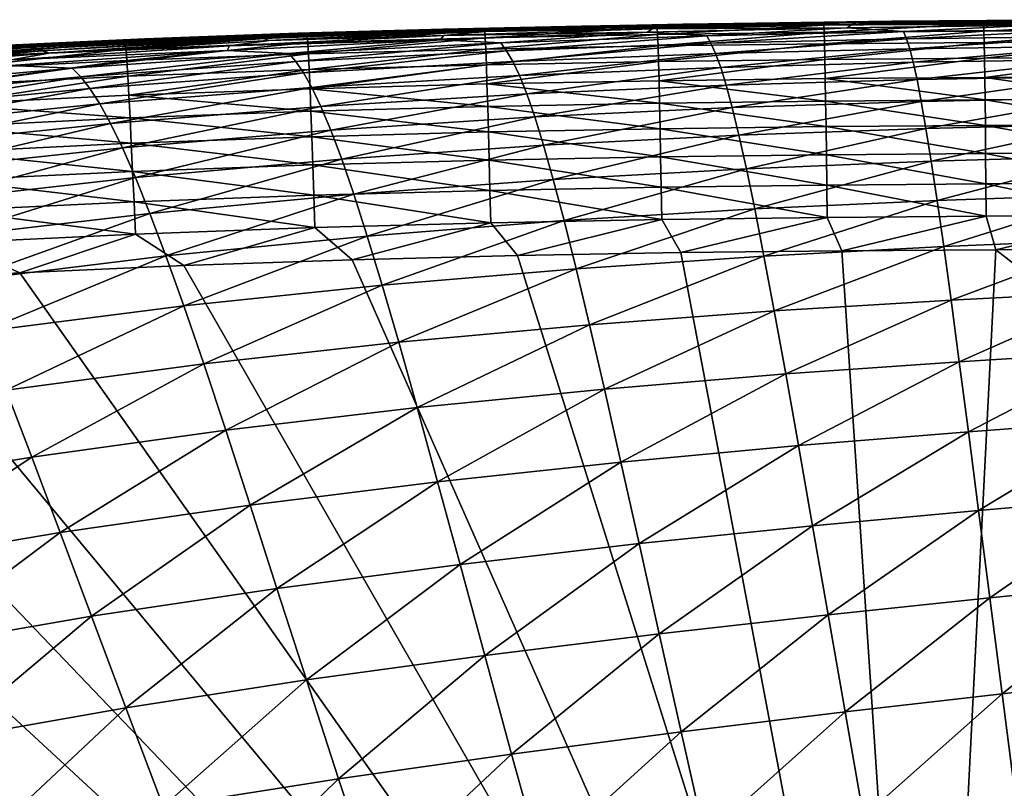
# Model space of a CAD drawing. Header units: metres. Extents: x -105 to 105, y -68 to 103.
# Tile 28 of 256: x -91.35 to -87.09, y 64.77 to 68.09. Entities that reach past the tile are written whole.
import ezdxf

# ---------------------------------------------------------------- set-up
doc = ezdxf.new("R2010")
doc.units = ezdxf.units.M
doc.layers.add('solid_FIT-BATH-150_SW0001', color=7, linetype='CONTINUOUS')

msp = doc.modelspace()

# ---------------------------------------------------------------- linework, layer by layer
at = {"layer": 'solid_FIT-BATH-150_SW0001'}
for points in [[(-87.596458, 68.082489, 10.851896), (-88.48233, 68.071053, 10.856695), (-87.602737, 68.081367, 13.257175)], [(-88.470886, 68.07151, 8.558076), (-88.48233, 68.071053, 10.856695), (-87.596458, 68.082489, 10.851896)], [(-87.58886, 68.083778, 8.551663), (-88.470886, 68.07151, 8.558076), (-87.596458, 68.082489, 10.851896)], [(-88.458, 68.071457, 6.364132), (-88.470886, 68.07151, 8.558076), (-87.58886, 68.083778, 8.551663)], [(-87.580315, 68.084641, 6.356498), (-88.458, 68.071457, 6.364132), (-87.58886, 68.083778, 8.551663)], [(-88.444, 68.069893, 4.274578), (-88.458, 68.071457, 6.364132), (-87.580315, 68.084641, 6.356498)], [(-87.571022, 68.084076, 4.266201), (-88.444, 68.069893, 4.274578), (-87.580315, 68.084641, 6.356498)], [(-87.571022, 68.084076, 4.266201), (-88.429077, 68.065605, 2.289068), (-88.444, 68.069893, 4.274578)], [(-87.571022, 68.084076, 4.266201), (-87.561104, 68.080811, 2.280447), (-88.429077, 68.065605, 2.289068)], [(-87.602737, 68.081367, 13.257175), (-87.784393, 68.079102, 15.369399), (-87.251595, 68.083305, 15.36661)], [(-87.181778, 68.073051, 15.510531), (-87.251595, 68.083305, 15.36661), (-87.784393, 68.079102, 15.369399)], [(-86.768143, 68.08651, 13.254231), (-87.602737, 68.081367, 13.257175), (-87.251595, 68.083305, 15.36661)], [(-87.596458, 68.082489, 10.851896), (-87.602737, 68.081367, 13.257175), (-86.768143, 68.08651, 13.254231)], [(-86.764656, 68.087959, 10.84718), (-87.596458, 68.082489, 10.851896), (-86.768143, 68.08651, 13.254231)], [(-87.58886, 68.083778, 8.551663), (-87.596458, 68.082489, 10.851896), (-86.764656, 68.087959, 10.84718)], [(-86.760445, 68.089661, 8.545373), (-87.58886, 68.083778, 8.551663), (-86.764656, 68.087959, 10.84718)], [(-87.580315, 68.084641, 6.356498), (-87.58886, 68.083778, 8.551663), (-86.760445, 68.089661, 8.545373)], [(-86.755722, 68.091011, 6.349048), (-87.580315, 68.084641, 6.356498), (-86.760445, 68.089661, 8.545373)], [(-87.571022, 68.084076, 4.266201), (-87.580315, 68.084641, 6.356498), (-86.755722, 68.091011, 6.349048)], [(-86.75058, 68.090996, 4.258093), (-87.571022, 68.084076, 4.266201), (-86.755722, 68.091011, 6.349048)], [(-86.75058, 68.090996, 4.258093), (-87.561104, 68.080811, 2.280447), (-87.571022, 68.084076, 4.266201)], [(-86.75058, 68.090996, 4.258093), (-86.745071, 68.088318, 2.272197), (-87.561104, 68.080811, 2.280447)], [(-86.930069, 68.080162, 0.392706), (-87.561104, 68.080811, 2.280447), (-86.745071, 68.088318, 2.272197)], [(-86.768143, 68.08651, 13.254231), (-87.251595, 68.083305, 15.36661), (-86.737679, 68.08577, 15.364023)], [(-87.181778, 68.073051, 15.510531), (-86.737679, 68.08577, 15.364023), (-87.251595, 68.083305, 15.36661)], [(-86.523598, 68.075737, 15.506267), (-86.737679, 68.08577, 15.364023), (-87.181778, 68.073051, 15.510531)], [(-89.420525, 68.052071, 13.263246), (-90.37693, 68.023041, 13.266348), (-89.520248, 68.050385, 15.379725)], [(-90.361, 68.020805, 10.866376), (-90.37693, 68.023041, 13.266348), (-89.420525, 68.052071, 13.263246)], [(-90.37693, 68.023041, 13.266348), (-90.147102, 68.032661, 15.383845), (-89.520248, 68.050385, 15.379725)], [(-89.407822, 68.051414, 10.861534), (-90.361, 68.020805, 10.866376), (-89.420525, 68.052071, 13.263246)], [(-90.341568, 68.018044, 8.570979), (-90.361, 68.020805, 10.866376), (-89.407822, 68.051414, 10.861534)], [(-89.392372, 68.050537, 8.564533), (-90.341568, 68.018044, 8.570979), (-89.407822, 68.051414, 10.861534)], [(-90.319649, 68.014435, 6.379589), (-90.341568, 68.018044, 8.570979), (-89.392372, 68.050537, 8.564533)], [(-89.374954, 68.048996, 6.371855), (-90.319649, 68.014435, 6.379589), (-89.392372, 68.050537, 8.564533)], [(-90.295853, 68.00914, 4.291745), (-90.319649, 68.014435, 6.379589), (-89.374954, 68.048996, 6.371855)], [(-89.356033, 68.045876, 4.283121), (-90.295853, 68.00914, 4.291745), (-89.374954, 68.048996, 6.371855)], [(-89.356033, 68.045876, 4.283121), (-90.270546, 68.001053, 2.307047), (-90.295853, 68.00914, 4.291745)], [(-89.356033, 68.045876, 4.283121), (-89.335899, 68.039986, 2.297962), (-90.270546, 68.001053, 2.307047)], [(-89.51638, 68.022247, 0.417856), (-90.270546, 68.001053, 2.307047), (-89.335899, 68.039986, 2.297962)], [(-90.106171, 68.023415, 15.530127), (-89.520248, 68.050385, 15.379725), (-90.147102, 68.032661, 15.383845)], [(-89.338707, 68.044083, 15.524865), (-89.520248, 68.050385, 15.379725), (-90.106171, 68.023415, 15.530127)], [(-89.338707, 68.044083, 15.524865), (-90.106171, 68.023415, 15.530127), (-90.103928, 67.992523, 15.670343)], [(-89.338707, 68.044083, 15.524865), (-90.103928, 67.992523, 15.670343), (-89.336761, 68.013138, 15.66506)], [(-89.420525, 68.052071, 13.263246), (-89.520248, 68.050385, 15.379725), (-88.919975, 68.063293, 15.375957)], [(-89.338707, 68.044083, 15.524865), (-88.919975, 68.063293, 15.375957), (-89.520248, 68.050385, 15.379725)], [(-88.614799, 68.052063, 0.409065), (-88.635643, 68.036339, -1.369914), (-89.51638, 68.022247, 0.417856)], [(-88.614799, 68.052063, 0.409065), (-89.51638, 68.022247, 0.417856), (-89.335899, 68.039986, 2.297962)], [(-88.491753, 68.070595, 13.260184), (-89.420525, 68.052071, 13.263246), (-88.919975, 68.063293, 15.375957)], [(-89.407822, 68.051414, 10.861534), (-89.420525, 68.052071, 13.263246), (-88.491753, 68.070595, 13.260184)], [(-88.48233, 68.071053, 10.856695), (-89.407822, 68.051414, 10.861534), (-88.491753, 68.070595, 13.260184)], [(-89.392372, 68.050537, 8.564533), (-89.407822, 68.051414, 10.861534), (-88.48233, 68.071053, 10.856695)], [(-88.470886, 68.07151, 8.558076), (-89.392372, 68.050537, 8.564533), (-88.48233, 68.071053, 10.856695)], [(-89.374954, 68.048996, 6.371855), (-89.392372, 68.050537, 8.564533), (-88.470886, 68.07151, 8.558076)], [(-88.458, 68.071457, 6.364132), (-89.374954, 68.048996, 6.371855), (-88.470886, 68.07151, 8.558076)], [(-89.356033, 68.045876, 4.283121), (-89.374954, 68.048996, 6.371855), (-88.458, 68.071457, 6.364132)], [(-88.444, 68.069893, 4.274578), (-89.356033, 68.045876, 4.283121), (-88.458, 68.071457, 6.364132)], [(-88.444, 68.069893, 4.274578), (-89.335899, 68.039986, 2.297962), (-89.356033, 68.045876, 4.283121)], [(-88.593033, 68.058281, 15.519843), (-88.919975, 68.063293, 15.375957), (-89.338707, 68.044083, 15.524865)], [(-88.593033, 68.058281, 15.519843), (-89.338707, 68.044083, 15.524865), (-89.336761, 68.013138, 15.66506)], [(-88.593033, 68.058281, 15.519843), (-89.336761, 68.013138, 15.66506), (-88.591347, 68.027283, 15.660026)], [(-88.444, 68.069893, 4.274578), (-88.429077, 68.065605, 2.289068), (-89.335899, 68.039986, 2.297962)], [(-88.614799, 68.052063, 0.409065), (-89.335899, 68.039986, 2.297962), (-88.429077, 68.065605, 2.289068)], [(-88.491753, 68.070595, 13.260184), (-88.919975, 68.063293, 15.375957), (-88.340897, 68.072617, 15.372506)], [(-88.593033, 68.058281, 15.519843), (-88.340897, 68.072617, 15.372506), (-88.919975, 68.063293, 15.375957)], [(-88.379128, 68.020866, -3.049492), (-88.635643, 68.036339, -1.369914), (-87.774429, 68.056313, -1.377684)], [(-88.614799, 68.052063, 0.409065), (-87.774429, 68.056313, -1.377684), (-88.635643, 68.036339, -1.369914)], [(-87.748642, 68.070442, 0.400658), (-87.774429, 68.056313, -1.377684), (-88.614799, 68.052063, 0.409065)], [(-87.748642, 68.070442, 0.400658), (-88.614799, 68.052063, 0.409065), (-88.429077, 68.065605, 2.289068)], [(-87.872826, 68.067574, 15.515061), (-88.340897, 68.072617, 15.372506), (-88.593033, 68.058281, 15.519843)], [(-87.872826, 68.067574, 15.515061), (-88.593033, 68.058281, 15.519843), (-88.591347, 68.027283, 15.660026)], [(-87.872826, 68.067574, 15.515061), (-88.591347, 68.027283, 15.660026), (-87.871338, 68.036545, 15.655241)], [(-87.602737, 68.081367, 13.257175), (-88.491753, 68.070595, 13.260184), (-87.784393, 68.079102, 15.369399)], [(-88.48233, 68.071053, 10.856695), (-88.491753, 68.070595, 13.260184), (-87.602737, 68.081367, 13.257175)], [(-88.491753, 68.070595, 13.260184), (-88.340897, 68.072617, 15.372506), (-87.784393, 68.079102, 15.369399)], [(-87.748642, 68.070442, 0.400658), (-88.429077, 68.065605, 2.289068), (-87.561104, 68.080811, 2.280447)], [(-87.527527, 68.039223, -3.056108), (-88.379128, 68.020866, -3.049492), (-87.774429, 68.056313, -1.377684)], [(-87.872826, 68.067574, 15.515061), (-87.784393, 68.079102, 15.369399), (-88.340897, 68.072617, 15.372506)], [(-87.181778, 68.073051, 15.510531), (-87.784393, 68.079102, 15.369399), (-87.872826, 68.067574, 15.515061)], [(-87.181778, 68.073051, 15.510531), (-87.872826, 68.067574, 15.515061), (-87.871338, 68.036545, 15.655241)], [(-87.181778, 68.073051, 15.510531), (-87.871338, 68.036545, 15.655241), (-87.180458, 68.041992, 15.650715)], [(-87.180458, 68.041992, 15.650715), (-87.871338, 68.036545, 15.655241), (-87.869781, 67.986626, 15.787306)], [(-87.180458, 68.041992, 15.650715), (-87.869781, 67.986626, 15.787306), (-87.179138, 67.99205, 15.782782)], [(-87.748642, 68.070442, 0.400658), (-86.959602, 68.067085, -1.384883), (-87.774429, 68.056313, -1.377684)], [(-87.527527, 68.039223, -3.056108), (-87.774429, 68.056313, -1.377684), (-86.959602, 68.067085, -1.384883)], [(-86.930069, 68.080162, 0.392706), (-87.748642, 68.070442, 0.400658), (-87.561104, 68.080811, 2.280447)], [(-86.930069, 68.080162, 0.392706), (-86.959602, 68.067085, -1.384883), (-87.748642, 68.070442, 0.400658)], [(-86.726051, 68.048615, -3.062021), (-87.527527, 68.039223, -3.056108), (-86.959602, 68.067085, -1.384883)], [(-87.514854, 68.008354, -4.632423), (-87.527527, 68.039223, -3.056108), (-86.726051, 68.048615, -3.062021)], [(-86.718735, 68.018509, -4.636778), (-87.514854, 68.008354, -4.632423), (-86.726051, 68.048615, -3.062021)], [(-86.523598, 68.075737, 15.506267), (-87.181778, 68.073051, 15.510531), (-87.180458, 68.041992, 15.650715)], [(-86.523598, 68.075737, 15.506267), (-87.180458, 68.041992, 15.650715), (-86.522392, 68.044655, 15.646461)], [(-86.522392, 68.044655, 15.646461), (-87.180458, 68.041992, 15.650715), (-87.179138, 67.99205, 15.782782)], [(-86.522392, 68.044655, 15.646461), (-87.179138, 67.99205, 15.782782), (-86.521255, 67.99469, 15.778534)], [(-91.350197, 67.980423, 13.269473), (-91.493271, 67.976631, 15.393406), (-90.808037, 68.008522, 15.388434)], [(-90.891792, 67.994522, 15.53563), (-90.808037, 68.008522, 15.388434), (-91.493271, 67.976631, 15.393406)], [(-90.37693, 68.023041, 13.266348), (-91.350197, 67.980423, 13.269473), (-90.808037, 68.008522, 15.388434)], [(-91.331184, 67.976166, 10.871188), (-91.350197, 67.980423, 13.269473), (-90.37693, 68.023041, 13.266348)], [(-90.361, 68.020805, 10.866376), (-91.331184, 67.976166, 10.871188), (-90.37693, 68.023041, 13.266348)], [(-91.307961, 67.970985, 8.577363), (-91.331184, 67.976166, 10.871188), (-90.361, 68.020805, 10.866376)], [(-90.341568, 68.018044, 8.570979), (-91.307961, 67.970985, 8.577363), (-90.361, 68.020805, 10.866376)], [(-91.281746, 67.964722, 6.387272), (-91.307961, 67.970985, 8.577363), (-90.341568, 68.018044, 8.570979)], [(-90.319649, 68.014435, 6.379589), (-91.281746, 67.964722, 6.387272), (-90.341568, 68.018044, 8.570979)], [(-91.253281, 67.956673, 4.300377), (-91.281746, 67.964722, 6.387272), (-90.319649, 68.014435, 6.379589)], [(-90.295853, 68.00914, 4.291745), (-91.253281, 67.956673, 4.300377), (-90.319649, 68.014435, 6.379589)], [(-90.295853, 68.00914, 4.291745), (-91.223022, 67.945786, 2.316244), (-91.253281, 67.956673, 4.300377)], [(-90.295853, 68.00914, 4.291745), (-90.270546, 68.001053, 2.307047), (-91.223022, 67.945786, 2.316244)], [(-90.443283, 67.978088, 0.426956), (-91.223022, 67.945786, 2.316244), (-90.270546, 68.001053, 2.307047)], [(-90.106171, 68.023415, 15.530127), (-90.808037, 68.008522, 15.388434), (-90.891792, 67.994522, 15.53563)], [(-90.106171, 68.023415, 15.530127), (-90.891792, 67.994522, 15.53563), (-90.889175, 67.963699, 15.675881)], [(-90.106171, 68.023415, 15.530127), (-90.889175, 67.963699, 15.675881), (-90.103928, 67.992523, 15.670343)], [(-90.37693, 68.023041, 13.266348), (-90.808037, 68.008522, 15.388434), (-90.147102, 68.032661, 15.383845)], [(-90.106171, 68.023415, 15.530127), (-90.147102, 68.032661, 15.383845), (-90.808037, 68.008522, 15.388434)], [(-90.186684, 67.945244, -3.034177), (-90.452423, 67.957306, -1.352847), (-89.53157, 68.004303, -1.361615)], [(-90.443283, 67.978088, 0.426956), (-89.53157, 68.004303, -1.361615), (-90.452423, 67.957306, -1.352847)], [(-89.51638, 68.022247, 0.417856), (-89.53157, 68.004303, -1.361615), (-90.443283, 67.978088, 0.426956)], [(-89.51638, 68.022247, 0.417856), (-90.443283, 67.978088, 0.426956), (-90.270546, 68.001053, 2.307047)], [(-89.268936, 67.990547, -3.042171), (-90.186684, 67.945244, -3.034177), (-89.53157, 68.004303, -1.361615)], [(-89.336761, 68.013138, 15.66506), (-90.103928, 67.992523, 15.670343), (-90.101204, 67.942741, 15.802459)], [(-89.336761, 68.013138, 15.66506), (-90.101204, 67.942741, 15.802459), (-89.334511, 67.963303, 15.797148)], [(-89.268936, 67.990547, -3.042171), (-89.53157, 68.004303, -1.361615), (-88.635643, 68.036339, -1.369914)], [(-89.51638, 68.022247, 0.417856), (-88.635643, 68.036339, -1.369914), (-89.53157, 68.004303, -1.361615)], [(-88.591347, 68.027283, 15.660026), (-89.336761, 68.013138, 15.66506), (-89.334511, 67.963303, 15.797148)], [(-88.591347, 68.027283, 15.660026), (-89.334511, 67.963303, 15.797148), (-88.589478, 67.977409, 15.792097)], [(-88.379128, 68.020866, -3.049492), (-89.268936, 67.990547, -3.042171), (-88.635643, 68.036339, -1.369914)], [(-89.244118, 67.956985, -4.621187), (-89.268936, 67.990547, -3.042171), (-88.379128, 68.020866, -3.049492)], [(-88.360497, 67.988884, -4.627243), (-89.244118, 67.956985, -4.621187), (-88.379128, 68.020866, -3.049492)], [(-87.871338, 68.036545, 15.655241), (-88.591347, 68.027283, 15.660026), (-88.589478, 67.977409, 15.792097)], [(-87.871338, 68.036545, 15.655241), (-88.589478, 67.977409, 15.792097), (-87.869781, 67.986626, 15.787306)], [(-88.360497, 67.988884, -4.627243), (-88.379128, 68.020866, -3.049492), (-87.527527, 68.039223, -3.056108)], [(-87.514854, 68.008354, -4.632423), (-88.360497, 67.988884, -4.627243), (-87.527527, 68.039223, -3.056108)], [(-88.340431, 67.944397, -6.108033), (-88.360497, 67.988884, -4.627243), (-87.514854, 68.008354, -4.632423)], [(-87.501106, 67.965157, -6.111405), (-88.340431, 67.944397, -6.108033), (-87.514854, 68.008354, -4.632423)], [(-87.501106, 67.965157, -6.111405), (-87.514854, 68.008354, -4.632423), (-86.718735, 68.018509, -4.636778)], [(-86.710701, 67.97625, -6.113799), (-87.501106, 67.965157, -6.111405), (-86.718735, 68.018509, -4.636778)], [(-91.331184, 67.976166, 10.871188), (-92.307755, 67.914429, 10.875938), (-91.350197, 67.980423, 13.269473)], [(-92.281052, 67.906319, 8.583636), (-92.307755, 67.914429, 10.875938), (-91.331184, 67.976166, 10.871188)], [(-91.307961, 67.970985, 8.577363), (-92.281052, 67.906319, 8.583636), (-91.331184, 67.976166, 10.871188)], [(-92.250908, 67.896843, 6.39484), (-92.281052, 67.906319, 8.583636), (-91.307961, 67.970985, 8.577363)], [(-91.281746, 67.964722, 6.387272), (-92.250908, 67.896843, 6.39484), (-91.307961, 67.970985, 8.577363)], [(-92.21817, 67.885429, 4.308943), (-92.250908, 67.896843, 6.39484), (-91.281746, 67.964722, 6.387272)], [(-91.253281, 67.956673, 4.300377), (-92.21817, 67.885429, 4.308943), (-91.281746, 67.964722, 6.387272)], [(-91.253281, 67.956673, 4.300377), (-92.183372, 67.87117, 2.325474), (-92.21817, 67.885429, 4.308943)], [(-91.253281, 67.956673, 4.300377), (-91.223022, 67.945786, 2.316244), (-92.183372, 67.87117, 2.325474)], [(-90.891792, 67.994522, 15.53563), (-91.493271, 67.976631, 15.393406), (-91.69194, 67.955475, 15.541383)], [(-90.891792, 67.994522, 15.53563), (-91.69194, 67.955475, 15.541383), (-91.688881, 67.924751, 15.681681)], [(-90.891792, 67.994522, 15.53563), (-91.688881, 67.924751, 15.681681), (-90.889175, 67.963699, 15.675881)], [(-90.889175, 67.963699, 15.675881), (-91.688881, 67.924751, 15.681681), (-91.684898, 67.875137, 15.813884)], [(-90.889175, 67.963699, 15.675881), (-91.684898, 67.875137, 15.813884), (-90.88588, 67.913994, 15.808034)], [(-91.122948, 67.881958, -3.025565), (-91.38887, 67.892395, -1.343676), (-90.452423, 67.957306, -1.352847)], [(-91.385941, 67.916641, 0.436292), (-90.452423, 67.957306, -1.352847), (-91.38887, 67.892395, -1.343676)], [(-90.443283, 67.978088, 0.426956), (-90.452423, 67.957306, -1.352847), (-91.385941, 67.916641, 0.436292)], [(-90.443283, 67.978088, 0.426956), (-91.385941, 67.916641, 0.436292), (-91.223022, 67.945786, 2.316244)], [(-90.186684, 67.945244, -3.034177), (-91.122948, 67.881958, -3.025565), (-90.452423, 67.957306, -1.352847)], [(-90.103928, 67.992523, 15.670343), (-90.889175, 67.963699, 15.675881), (-90.88588, 67.913994, 15.808034)], [(-90.103928, 67.992523, 15.670343), (-90.88588, 67.913994, 15.808034), (-90.101204, 67.942741, 15.802459)], [(-90.155693, 67.909622, -4.61426), (-90.186684, 67.945244, -3.034177), (-89.268936, 67.990547, -3.042171)], [(-89.244118, 67.956985, -4.621187), (-90.155693, 67.909622, -4.61426), (-89.268936, 67.990547, -3.042171)], [(-90.122498, 67.861328, -6.098022), (-90.155693, 67.909622, -4.61426), (-89.244118, 67.956985, -4.621187)], [(-89.217484, 67.910805, -6.10358), (-90.122498, 67.861328, -6.098022), (-89.244118, 67.956985, -4.621187)], [(-89.334511, 67.963303, 15.797148), (-90.101204, 67.942741, 15.802459), (-90.098022, 67.87558, 15.924942)], [(-89.334511, 67.963303, 15.797148), (-90.098022, 67.87558, 15.924942), (-89.331947, 67.896088, 15.919601)], [(-88.589478, 67.977409, 15.792097), (-89.334511, 67.963303, 15.797148), (-89.331947, 67.896088, 15.919601)], [(-88.589478, 67.977409, 15.792097), (-89.331947, 67.896088, 15.919601), (-88.587418, 67.910156, 15.914532)], [(-89.217484, 67.910805, -6.10358), (-89.244118, 67.956985, -4.621187), (-88.360497, 67.988884, -4.627243)], [(-88.340431, 67.944397, -6.108033), (-89.217484, 67.910805, -6.10358), (-88.360497, 67.988884, -4.627243)], [(-87.869781, 67.986626, 15.787306), (-88.589478, 67.977409, 15.792097), (-88.587418, 67.910156, 15.914532)], [(-87.869781, 67.986626, 15.787306), (-88.587418, 67.910156, 15.914532), (-87.868134, 67.919342, 15.909731)], [(-88.318626, 67.884888, -7.494556), (-88.340431, 67.944397, -6.108033), (-87.501106, 67.965157, -6.111405)], [(-87.486069, 67.907181, -7.495743), (-88.318626, 67.884888, -7.494556), (-87.501106, 67.965157, -6.111405)], [(-87.179138, 67.99205, 15.782782), (-87.869781, 67.986626, 15.787306), (-87.868134, 67.919342, 15.909731)], [(-87.179138, 67.99205, 15.782782), (-87.868134, 67.919342, 15.909731), (-87.177811, 67.924736, 15.905204)], [(-87.486069, 67.907181, -7.495743), (-87.501106, 67.965157, -6.111405), (-86.710701, 67.97625, -6.113799)], [(-86.701797, 67.919502, -7.495749), (-87.486069, 67.907181, -7.495743), (-86.710701, 67.97625, -6.113799)], [(-86.521255, 67.99469, 15.778534), (-87.179138, 67.99205, 15.782782), (-87.177811, 67.924736, 15.905204)], [(-86.521255, 67.99469, 15.778534), (-87.177811, 67.924736, 15.905204), (-86.520149, 67.927353, 15.900961)], [(-91.385941, 67.916641, 0.436292), (-92.183372, 67.87117, 2.325474), (-91.223022, 67.945786, 2.316244)], [(-90.88588, 67.913994, 15.808034), (-91.684898, 67.875137, 15.813884), (-91.680046, 67.808136, 15.936461)], [(-90.88588, 67.913994, 15.808034), (-91.680046, 67.808136, 15.936461), (-90.881943, 67.846901, 15.930559)], [(-91.086006, 67.843803, -4.606498), (-91.122948, 67.881958, -3.025565), (-90.186684, 67.945244, -3.034177)], [(-90.155693, 67.909622, -4.61426), (-91.086006, 67.843803, -4.606498), (-90.186684, 67.945244, -3.034177)], [(-90.101204, 67.942741, 15.802459), (-90.88588, 67.913994, 15.808034), (-90.881943, 67.846901, 15.930559)], [(-90.101204, 67.942741, 15.802459), (-90.881943, 67.846901, 15.930559), (-90.098022, 67.87558, 15.924942)], [(-89.188644, 67.849411, -7.492033), (-89.217484, 67.910805, -6.10358), (-88.340431, 67.944397, -6.108033)], [(-88.318626, 67.884888, -7.494556), (-89.188644, 67.849411, -7.492033), (-88.340431, 67.944397, -6.108033)], [(-87.868134, 67.919342, 15.909731), (-88.587418, 67.910156, 15.914532), (-88.58522, 67.827034, 16.025803)], [(-87.868134, 67.919342, 15.909731), (-88.58522, 67.827034, 16.025803), (-87.866432, 67.836182, 16.020988)], [(-87.177811, 67.924736, 15.905204), (-87.868134, 67.919342, 15.909731), (-87.866432, 67.836182, 16.020988)], [(-87.177811, 67.924736, 15.905204), (-87.866432, 67.836182, 16.020988), (-87.176491, 67.841553, 16.016457)], [(-87.469513, 67.832016, -8.788127), (-87.486069, 67.907181, -7.495743), (-86.701797, 67.919502, -7.495749)], [(-86.691887, 67.845947, -8.785293), (-87.469513, 67.832016, -8.788127), (-86.701797, 67.919502, -7.495749)], [(-86.520149, 67.927353, 15.900961), (-87.177811, 67.924736, 15.905204), (-87.176491, 67.841553, 16.016457)], [(-86.520149, 67.927353, 15.900961), (-87.176491, 67.841553, 16.016457), (-86.519104, 67.844147, 16.012215)], [(-91.122948, 67.881958, -3.025565), (-92.068336, 67.797668, -3.016387), (-91.38887, 67.892395, -1.343676)], [(-92.025826, 67.756531, -4.597935), (-92.068336, 67.797668, -3.016387), (-91.122948, 67.881958, -3.025565)], [(-91.086006, 67.843803, -4.606498), (-92.025826, 67.756531, -4.597935), (-91.122948, 67.881958, -3.025565)], [(-91.046425, 67.792976, -6.091373), (-91.086006, 67.843803, -4.606498), (-90.155693, 67.909622, -4.61426)], [(-90.122498, 67.861328, -6.098022), (-91.046425, 67.792976, -6.091373), (-90.155693, 67.909622, -4.61426)], [(-90.098022, 67.87558, 15.924942), (-90.881943, 67.846901, 15.930559), (-90.877441, 67.763939, 16.041925)], [(-90.098022, 67.87558, 15.924942), (-90.877441, 67.763939, 16.041925), (-90.094452, 67.792549, 16.036266)], [(-90.086594, 67.797684, -7.488117), (-90.122498, 67.861328, -6.098022), (-89.217484, 67.910805, -6.10358)], [(-89.331947, 67.896088, 15.919601), (-90.098022, 67.87558, 15.924942), (-90.094452, 67.792549, 16.036266)], [(-89.331947, 67.896088, 15.919601), (-90.094452, 67.792549, 16.036266), (-89.329132, 67.813004, 16.030895)], [(-89.188644, 67.849411, -7.492033), (-90.086594, 67.797684, -7.488117), (-89.217484, 67.910805, -6.10358)], [(-88.587418, 67.910156, 15.914532), (-89.331947, 67.896088, 15.919601), (-89.329132, 67.813004, 16.030895)], [(-88.587418, 67.910156, 15.914532), (-89.329132, 67.813004, 16.030895), (-88.58522, 67.827034, 16.025803)], [(-89.157219, 67.770203, -8.789227), (-89.188644, 67.849411, -7.492033), (-88.318626, 67.884888, -7.494556)], [(-88.294785, 67.807854, -8.789508), (-89.157219, 67.770203, -8.789227), (-88.318626, 67.884888, -7.494556)], [(-88.294785, 67.807854, -8.789508), (-88.318626, 67.884888, -7.494556), (-87.486069, 67.907181, -7.495743)], [(-87.469513, 67.832016, -8.788127), (-88.294785, 67.807854, -8.789508), (-87.486069, 67.907181, -7.495743)], [(-91.980225, 67.702782, -6.083648), (-92.025826, 67.756531, -4.597935), (-91.086006, 67.843803, -4.606498)], [(-91.046425, 67.792976, -6.091373), (-91.980225, 67.702782, -6.083648), (-91.086006, 67.843803, -4.606498)], [(-90.881943, 67.846901, 15.930559), (-91.680046, 67.808136, 15.936461), (-91.674423, 67.725258, 16.047882)], [(-90.881943, 67.846901, 15.930559), (-91.674423, 67.725258, 16.047882), (-90.877441, 67.763939, 16.041925)], [(-91.003609, 67.726753, -7.482804), (-91.046425, 67.792976, -6.091373), (-90.122498, 67.861328, -6.098022)], [(-90.086594, 67.797684, -7.488117), (-91.003609, 67.726753, -7.482804), (-90.122498, 67.861328, -6.098022)], [(-90.047508, 67.716034, -8.787198), (-90.086594, 67.797684, -7.488117), (-89.188644, 67.849411, -7.492033)], [(-89.157219, 67.770203, -8.789227), (-90.047508, 67.716034, -8.787198), (-89.188644, 67.849411, -7.492033)], [(-88.58522, 67.827034, 16.025803), (-89.329132, 67.813004, 16.030895), (-88.582924, 67.729553, 16.124382)], [(-87.866432, 67.836182, 16.020988), (-88.58522, 67.827034, 16.025803), (-87.864716, 67.73867, 16.119553)], [(-88.58522, 67.827034, 16.025803), (-88.582924, 67.729553, 16.124382), (-87.864716, 67.73867, 16.119553)], [(-88.268593, 67.710739, -9.99562), (-88.294785, 67.807854, -8.789508), (-87.469513, 67.832016, -8.788127)], [(-87.451218, 67.737198, -9.991309), (-88.268593, 67.710739, -9.99562), (-87.469513, 67.832016, -8.788127)], [(-87.176491, 67.841553, 16.016457), (-87.866432, 67.836182, 16.020988), (-87.175217, 67.744011, 16.115013)], [(-87.866432, 67.836182, 16.020988), (-87.864716, 67.73867, 16.119553), (-87.175217, 67.744011, 16.115013)], [(-87.451218, 67.737198, -9.991309), (-87.469513, 67.832016, -8.788127), (-86.691887, 67.845947, -8.785293)], [(-86.680817, 67.753212, -9.985188), (-87.451218, 67.737198, -9.991309), (-86.691887, 67.845947, -8.785293)], [(-86.519104, 67.844147, 16.012215), (-87.176491, 67.841553, 16.016457), (-86.51815, 67.746574, 16.110767)], [(-87.176491, 67.841553, 16.016457), (-87.175217, 67.744011, 16.115013), (-86.51815, 67.746574, 16.110767)], [(-91.930824, 67.633667, -7.476089), (-91.980225, 67.702782, -6.083648), (-91.046425, 67.792976, -6.091373)], [(-91.003609, 67.726753, -7.482804), (-91.930824, 67.633667, -7.476089), (-91.046425, 67.792976, -6.091373)], [(-90.956963, 67.64241, -8.783402), (-91.003609, 67.726753, -7.482804), (-90.086594, 67.797684, -7.488117)], [(-90.047508, 67.716034, -8.787198), (-90.956963, 67.64241, -8.783402), (-90.086594, 67.797684, -7.488117)], [(-90.094452, 67.792549, 16.036266), (-90.877441, 67.763939, 16.041925), (-90.090553, 67.695152, 16.134905)], [(-89.329132, 67.813004, 16.030895), (-90.094452, 67.792549, 16.036266), (-89.326126, 67.715561, 16.129499)], [(-90.094452, 67.792549, 16.036266), (-90.090553, 67.695152, 16.134905), (-89.326126, 67.715561, 16.129499)], [(-89.329132, 67.813004, 16.030895), (-89.326126, 67.715561, 16.129499), (-88.582924, 67.729553, 16.124382)], [(-89.122787, 67.67057, -9.99786), (-89.157219, 67.770203, -8.789227), (-88.294785, 67.807854, -8.789508)], [(-88.268593, 67.710739, -9.99562), (-89.122787, 67.67057, -9.99786), (-88.294785, 67.807854, -8.789508)], [(-90.877441, 67.763939, 16.041925), (-91.674423, 67.725258, 16.047882), (-90.872475, 67.666595, 16.140608)], [(-90.877441, 67.763939, 16.041925), (-90.872475, 67.666595, 16.140608), (-90.090553, 67.695152, 16.134905)], [(-90.004715, 67.613686, -9.997922), (-90.047508, 67.716034, -8.787198), (-89.157219, 67.770203, -8.789227)], [(-89.122787, 67.67057, -9.99786), (-90.004715, 67.613686, -9.997922), (-89.157219, 67.770203, -8.789227)], [(-87.175217, 67.744011, 16.115013), (-87.864716, 67.73867, 16.119553), (-87.174011, 67.633614, 16.199345)], [(-87.43087, 67.620155, -11.108287), (-87.451218, 67.737198, -9.991309), (-86.680817, 67.753212, -9.985188)], [(-86.668381, 67.638824, -11.098562), (-87.43087, 67.620155, -11.108287), (-86.680817, 67.753212, -9.985188)], [(-86.51815, 67.746574, 16.110767), (-87.175217, 67.744011, 16.115013), (-86.517296, 67.636162, 16.195093)], [(-87.175217, 67.744011, 16.115013), (-87.174011, 67.633614, 16.199345), (-86.517296, 67.636162, 16.195093)], [(-91.8769, 67.54641, -8.777821), (-91.930824, 67.633667, -7.476089), (-91.003609, 67.726753, -7.482804)], [(-90.956963, 67.64241, -8.783402), (-91.8769, 67.54641, -8.777821), (-91.003609, 67.726753, -7.482804)], [(-91.674423, 67.725258, 16.047882), (-91.668144, 67.628006, 16.146618), (-90.872475, 67.666595, 16.140608)], [(-90.905861, 67.537201, -9.995776), (-90.956963, 67.64241, -8.783402), (-90.047508, 67.716034, -8.787198)], [(-90.004715, 67.613686, -9.997922), (-90.905861, 67.537201, -9.995776), (-90.047508, 67.716034, -8.787198)], [(-89.326126, 67.715561, 16.129499), (-90.090553, 67.695152, 16.134905), (-89.322975, 67.605263, 16.213888)], [(-88.582924, 67.729553, 16.124382), (-89.326126, 67.715561, 16.129499), (-88.580582, 67.619217, 16.208746)], [(-89.326126, 67.715561, 16.129499), (-89.322975, 67.605263, 16.213888), (-88.580582, 67.619217, 16.208746)], [(-89.084801, 67.547798, -11.120698), (-89.122787, 67.67057, -9.99786), (-88.268593, 67.710739, -9.99562)], [(-88.239624, 67.590897, -11.115767), (-89.084801, 67.547798, -11.120698), (-88.268593, 67.710739, -9.99562)], [(-87.864716, 67.73867, 16.119553), (-88.582924, 67.729553, 16.124382), (-87.863014, 67.628304, 16.203897)], [(-88.582924, 67.729553, 16.124382), (-88.580582, 67.619217, 16.208746), (-87.863014, 67.628304, 16.203897)], [(-88.239624, 67.590897, -11.115767), (-88.268593, 67.710739, -9.99562), (-87.451218, 67.737198, -9.991309)], [(-87.43087, 67.620155, -11.108287), (-88.239624, 67.590897, -11.115767), (-87.451218, 67.737198, -9.991309)], [(-87.864716, 67.73867, 16.119553), (-87.863014, 67.628304, 16.203897), (-87.174011, 67.633614, 16.199345)], [(-90.872475, 67.666595, 16.140608), (-91.668144, 67.628006, 16.146618), (-90.867111, 67.556396, 16.225073)], [(-90.090553, 67.695152, 16.134905), (-90.872475, 67.666595, 16.140608), (-90.086411, 67.584892, 16.219328)], [(-90.872475, 67.666595, 16.140608), (-90.867111, 67.556396, 16.225073), (-90.086411, 67.584892, 16.219328)], [(-90.090553, 67.695152, 16.134905), (-90.086411, 67.584892, 16.219328), (-89.322975, 67.605263, 16.213888)], [(-89.957527, 67.4879, -11.122952), (-90.004715, 67.613686, -9.997922), (-89.122787, 67.67057, -9.99786)], [(-89.084801, 67.547798, -11.120698), (-89.957527, 67.4879, -11.122952), (-89.122787, 67.67057, -9.99786)], [(-91.817711, 67.43824, -9.991391), (-91.8769, 67.54641, -8.777821), (-90.956963, 67.64241, -8.783402)], [(-90.905861, 67.537201, -9.995776), (-91.817711, 67.43824, -9.991391), (-90.956963, 67.64241, -8.783402)], [(-91.668144, 67.628006, 16.146618), (-91.661308, 67.517883, 16.231134), (-90.867111, 67.556396, 16.225073)], [(-90.84948, 67.408371, -11.122498), (-90.905861, 67.537201, -9.995776), (-90.004715, 67.613686, -9.997922)], [(-89.957527, 67.4879, -11.122952), (-90.84948, 67.408371, -11.122498), (-90.004715, 67.613686, -9.997922)], [(-88.580582, 67.619217, 16.208746), (-89.322975, 67.605263, 16.213888), (-88.578201, 67.497536, 16.277365)], [(-87.863014, 67.628304, 16.203897), (-88.580582, 67.619217, 16.208746), (-87.861343, 67.506599, 16.272495)], [(-88.580582, 67.619217, 16.208746), (-88.578201, 67.497536, 16.277365), (-87.861343, 67.506599, 16.272495)], [(-88.207413, 67.445656, -12.15286), (-88.239624, 67.590897, -11.115767), (-87.43087, 67.620155, -11.108287)], [(-87.408127, 67.478294, -12.142113), (-88.207413, 67.445656, -12.15286), (-87.43087, 67.620155, -11.108287)], [(-87.174011, 67.633614, 16.199345), (-87.863014, 67.628304, 16.203897), (-87.172882, 67.511887, 16.267929)], [(-87.863014, 67.628304, 16.203897), (-87.861343, 67.506599, 16.272495), (-87.172882, 67.511887, 16.267929)], [(-87.408127, 67.478294, -12.142113), (-87.43087, 67.620155, -11.108287), (-86.668381, 67.638824, -11.098562)], [(-86.654358, 67.500282, -12.128622), (-87.408127, 67.478294, -12.142113), (-86.668381, 67.638824, -11.098562)], [(-86.517296, 67.636162, 16.195093), (-87.174011, 67.633614, 16.199345), (-86.516556, 67.514404, 16.263664)], [(-87.174011, 67.633614, 16.199345), (-87.172882, 67.511887, 16.267929), (-86.516556, 67.514404, 16.263664)], [(-90.086411, 67.584892, 16.219328), (-90.867111, 67.556396, 16.225073), (-90.082062, 67.46328, 16.288008)], [(-89.322975, 67.605263, 16.213888), (-90.086411, 67.584892, 16.219328), (-89.31971, 67.483612, 16.282534)], [(-90.086411, 67.584892, 16.219328), (-90.082062, 67.46328, 16.288008), (-89.31971, 67.483612, 16.282534)], [(-89.322975, 67.605263, 16.213888), (-89.31971, 67.483612, 16.282534), (-88.578201, 67.497536, 16.277365)], [(-89.042671, 67.399162, -12.160519), (-89.084801, 67.547798, -11.120698), (-88.239624, 67.590897, -11.115767)], [(-88.207413, 67.445656, -12.15286), (-89.042671, 67.399162, -12.160519), (-88.239624, 67.590897, -11.115767)], [(-91.752296, 67.306419, -11.119302), (-91.817711, 67.43824, -9.991391), (-90.905861, 67.537201, -9.995776)], [(-90.84948, 67.408371, -11.122498), (-91.752296, 67.306419, -11.119302), (-90.905861, 67.537201, -9.995776)], [(-90.867111, 67.556396, 16.225073), (-91.661308, 67.517883, 16.231134), (-90.861427, 67.434837, 16.293795)], [(-90.867111, 67.556396, 16.225073), (-90.861427, 67.434837, 16.293795), (-90.082062, 67.46328, 16.288008)], [(-89.905243, 67.335915, -12.164953), (-89.957527, 67.4879, -11.122952), (-89.084801, 67.547798, -11.120698)], [(-89.042671, 67.399162, -12.160519), (-89.905243, 67.335915, -12.164953), (-89.084801, 67.547798, -11.120698)], [(-91.661308, 67.517883, 16.231134), (-91.654007, 67.3964, 16.299904), (-90.861427, 67.434837, 16.293795)], [(-90.786964, 67.253166, -12.166136), (-90.84948, 67.408371, -11.122498), (-89.957527, 67.4879, -11.122952)], [(-89.905243, 67.335915, -12.164953), (-90.786964, 67.253166, -12.166136), (-89.957527, 67.4879, -11.122952)], [(-88.578201, 67.497536, 16.277365), (-89.31971, 67.483612, 16.282534), (-88.575806, 67.36602, 16.328714)], [(-87.861343, 67.506599, 16.272495), (-88.578201, 67.497536, 16.277365), (-87.859711, 67.375053, 16.323822)], [(-88.578201, 67.497536, 16.277365), (-88.575806, 67.36602, 16.328714), (-87.859711, 67.375053, 16.323822)], [(-87.172882, 67.511887, 16.267929), (-87.861343, 67.506599, 16.272495), (-87.171829, 67.380318, 16.319235)], [(-87.861343, 67.506599, 16.272495), (-87.859711, 67.375053, 16.323822), (-87.171829, 67.380318, 16.319235)], [(-87.382668, 67.309013, -13.09584), (-87.408127, 67.478294, -12.142113), (-86.654358, 67.500282, -12.128622)], [(-86.63855, 67.335075, -13.078578), (-87.382668, 67.309013, -13.09584), (-86.654358, 67.500282, -12.128622)], [(-86.516556, 67.514404, 16.263664), (-87.172882, 67.511887, 16.267929), (-86.515915, 67.38282, 16.314955)], [(-87.172882, 67.511887, 16.267929), (-87.171829, 67.380318, 16.319235), (-86.515915, 67.38282, 16.314955)], [(-90.082062, 67.46328, 16.288008), (-90.861427, 67.434837, 16.293795), (-90.077538, 67.331825, 16.339417)], [(-89.31971, 67.483612, 16.282534), (-90.082062, 67.46328, 16.288008), (-89.31636, 67.352119, 16.33391)], [(-90.082062, 67.46328, 16.288008), (-90.077538, 67.331825, 16.339417), (-89.31636, 67.352119, 16.33391)], [(-89.31971, 67.483612, 16.282534), (-89.31636, 67.352119, 16.33391), (-88.575806, 67.36602, 16.328714)], [(-88.995819, 67.221931, -13.120101), (-89.042671, 67.399162, -12.160519), (-88.207413, 67.445656, -12.15286)], [(-88.171516, 67.272339, -13.109806), (-88.995819, 67.221931, -13.120101), (-88.207413, 67.445656, -12.15286)], [(-88.171516, 67.272339, -13.109806), (-88.207413, 67.445656, -12.15286), (-87.408127, 67.478294, -12.142113)], [(-87.382668, 67.309013, -13.09584), (-88.171516, 67.272339, -13.109806), (-87.408127, 67.478294, -12.142113)], [(-91.679665, 67.148193, -12.16404), (-91.752296, 67.306419, -11.119302), (-90.84948, 67.408371, -11.122498)], [(-90.786964, 67.253166, -12.166136), (-91.679665, 67.148193, -12.16404), (-90.84948, 67.408371, -11.122498)], [(-90.861427, 67.434837, 16.293795), (-91.654007, 67.3964, 16.299904), (-90.855476, 67.303429, 16.345242)], [(-90.861427, 67.434837, 16.293795), (-90.855476, 67.303429, 16.345242), (-90.077538, 67.331825, 16.339417)], [(-91.654007, 67.3964, 16.299904), (-91.646309, 67.26506, 16.351395), (-90.855476, 67.303429, 16.345242)], [(-89.847137, 67.154976, -13.126589), (-89.905243, 67.335915, -12.164953), (-89.042671, 67.399162, -12.160519)], [(-88.995819, 67.221931, -13.120101), (-89.847137, 67.154976, -13.126589), (-89.042671, 67.399162, -12.160519)], [(-88.575806, 67.36602, 16.328714), (-89.31636, 67.352119, 16.33391), (-88.573402, 67.226173, 16.361265)], [(-87.859711, 67.375053, 16.323822), (-88.575806, 67.36602, 16.328714), (-87.858109, 67.235191, 16.356348)], [(-88.575806, 67.36602, 16.328714), (-88.573402, 67.226173, 16.361265), (-87.858109, 67.235191, 16.356348)], [(-87.171829, 67.380318, 16.319235), (-87.859711, 67.375053, 16.323822), (-87.170853, 67.240433, 16.351738)], [(-87.859711, 67.375053, 16.323822), (-87.858109, 67.235191, 16.356348), (-87.170853, 67.240433, 16.351738)], [(-86.515915, 67.38282, 16.314955), (-87.171829, 67.380318, 16.319235), (-86.515366, 67.24292, 16.347439)], [(-87.171829, 67.380318, 16.319235), (-87.170853, 67.240433, 16.351738), (-86.515366, 67.24292, 16.347439)], [(-90.077538, 67.331825, 16.339417), (-90.855476, 67.303429, 16.345242), (-90.072891, 67.192032, 16.372028)], [(-90.717476, 67.068817, -13.129257), (-90.786964, 67.253166, -12.166136), (-89.905243, 67.335915, -12.164953)], [(-89.847137, 67.154976, -13.126589), (-90.717476, 67.068817, -13.129257), (-89.905243, 67.335915, -12.164953)], [(-89.31636, 67.352119, 16.33391), (-90.077538, 67.331825, 16.339417), (-89.31295, 67.212296, 16.366489)], [(-90.077538, 67.331825, 16.339417), (-90.072891, 67.192032, 16.372028), (-89.31295, 67.212296, 16.366489)], [(-89.31636, 67.352119, 16.33391), (-89.31295, 67.212296, 16.366489), (-88.573402, 67.226173, 16.361265)], [(-87.354172, 67.109711, -13.972522), (-87.382668, 67.309013, -13.09584), (-86.63855, 67.335075, -13.078578)], [(-86.62075, 67.140701, -13.951636), (-87.354172, 67.109711, -13.972522), (-86.63855, 67.335075, -13.078578)], [(-90.855476, 67.303429, 16.345242), (-91.646309, 67.26506, 16.351395), (-90.849304, 67.163673, 16.377886)], [(-90.855476, 67.303429, 16.345242), (-90.849304, 67.163673, 16.377886), (-90.072891, 67.192032, 16.372028)], [(-88.131485, 67.068275, -13.989511), (-88.171516, 67.272339, -13.109806), (-87.382668, 67.309013, -13.09584)], [(-87.354172, 67.109711, -13.972522), (-88.131485, 67.068275, -13.989511), (-87.382668, 67.309013, -13.09584)], [(-91.598824, 66.960808, -13.128093), (-91.679665, 67.148193, -12.16404), (-90.786964, 67.253166, -12.166136)], [(-91.646309, 67.26506, 16.351395), (-91.63829, 67.125374, 16.384073), (-90.849304, 67.163673, 16.377886)], [(-90.717476, 67.068817, -13.129257), (-91.598824, 66.960808, -13.128093), (-90.786964, 67.253166, -12.166136)], [(-88.94368, 67.013382, -14.002219), (-88.995819, 67.221931, -13.120101), (-88.171516, 67.272339, -13.109806)], [(-88.131485, 67.068275, -13.989511), (-88.94368, 67.013382, -14.002219), (-88.171516, 67.272339, -13.109806)], [(-87.858109, 67.235191, 16.356348), (-88.573402, 67.226173, 16.361265), (-88.491005, 67.083565, 16.372898)], [(-87.858109, 67.235191, 16.356348), (-88.491005, 67.083565, 16.372898), (-87.794945, 67.090759, 16.368109)], [(-87.170853, 67.240433, 16.351738), (-87.858109, 67.235191, 16.356348), (-87.794945, 67.090759, 16.368109)], [(-87.170853, 67.240433, 16.351738), (-87.794945, 67.090759, 16.368109), (-87.12825, 67.095657, 16.363617)], [(-86.515366, 67.24292, 16.347439), (-87.170853, 67.240433, 16.351738), (-87.12825, 67.095657, 16.363617)], [(-86.515366, 67.24292, 16.347439), (-87.12825, 67.095657, 16.363617), (-86.495682, 67.099045, 16.359432)], [(-90.072891, 67.192032, 16.372028), (-90.849304, 67.163673, 16.377886), (-90.640015, 67.027451, 16.388609)], [(-90.072891, 67.192032, 16.372028), (-90.640015, 67.027451, 16.388609), (-89.912704, 67.051979, 16.383133)], [(-89.31295, 67.212296, 16.366489), (-90.072891, 67.192032, 16.372028), (-89.912704, 67.051979, 16.383133)], [(-89.31295, 67.212296, 16.366489), (-89.912704, 67.051979, 16.383133), (-89.197113, 67.070999, 16.377899)], [(-89.782509, 66.942329, -14.01052), (-89.847137, 67.154976, -13.126589), (-88.995819, 67.221931, -13.120101)], [(-88.94368, 67.013382, -14.002219), (-89.782509, 66.942329, -14.01052), (-88.995819, 67.221931, -13.120101)], [(-88.573402, 67.226173, 16.361265), (-89.31295, 67.212296, 16.366489), (-89.197113, 67.070999, 16.377899)], [(-88.573402, 67.226173, 16.361265), (-89.197113, 67.070999, 16.377899), (-88.491005, 67.083565, 16.372898)], [(-90.849304, 67.163673, 16.377886), (-91.63829, 67.125374, 16.384073), (-91.349533, 66.996109, 16.394138)], [(-90.849304, 67.163673, 16.377886), (-91.349533, 66.996109, 16.394138), (-90.640015, 67.027451, 16.388609)], [(-90.640152, 66.852562, -14.014424), (-90.717476, 67.068817, -13.129257), (-89.847137, 67.154976, -13.126589)], [(-89.782509, 66.942329, -14.01052), (-90.640152, 66.852562, -14.014424), (-89.847137, 67.154976, -13.126589)], [(-91.63829, 67.125374, 16.384073), (-92.025299, 66.957542, 16.399611), (-91.349533, 66.996109, 16.394138)], [(-88.086853, 66.830986, -14.794425), (-88.131485, 67.068275, -13.989511), (-87.354172, 67.109711, -13.972522)], [(-87.322281, 66.877945, -14.774837), (-88.086853, 66.830986, -14.794425), (-87.354172, 67.109711, -13.972522)], [(-87.322281, 66.877945, -14.774837), (-87.354172, 67.109711, -13.972522), (-86.62075, 67.140701, -13.951636)], [(-86.600716, 66.91478, -14.750743), (-87.322281, 66.877945, -14.774837), (-86.62075, 67.140701, -13.951636)], [(-91.508789, 66.741524, -14.013943), (-91.598824, 66.960808, -13.128093), (-90.717476, 67.068817, -13.129257)], [(-90.640152, 66.852562, -14.014424), (-91.508789, 66.741524, -14.013943), (-90.717476, 67.068817, -13.129257)], [(-89.197113, 67.070999, 16.377899), (-89.912704, 67.051979, 16.383133), (-87.416382, 61.410892, 16.429518)], [(-88.491005, 67.083565, 16.372898), (-89.197113, 67.070999, 16.377899), (-87.416382, 61.410892, 16.429518)], [(-88.885658, 66.771049, -14.80913), (-88.94368, 67.013382, -14.002219), (-88.131485, 67.068275, -13.989511)], [(-88.086853, 66.830986, -14.794425), (-88.885658, 66.771049, -14.80913), (-88.131485, 67.068275, -13.989511)], [(-87.794945, 67.090759, 16.368109), (-88.491005, 67.083565, 16.372898), (-87.416382, 61.410892, 16.429518)], [(-87.12825, 67.095657, 16.363617), (-87.794945, 67.090759, 16.368109), (-87.416382, 61.410892, 16.429518)], [(-87.12825, 67.095657, 16.363617), (-87.416382, 61.410892, 16.429518), (-79.796638, 61.421616, 16.370804)], [(-86.495682, 67.099045, 16.359432), (-87.12825, 67.095657, 16.363617), (-79.796638, 61.421616, 16.370804)], [(-90.640015, 67.027451, 16.388609), (-91.349533, 66.996109, 16.394138), (-87.416382, 61.410892, 16.429518)], [(-89.912704, 67.051979, 16.383133), (-90.640015, 67.027451, 16.388609), (-87.416382, 61.410892, 16.429518)], [(-91.349533, 66.996109, 16.394138), (-92.025299, 66.957542, 16.399611), (-87.416382, 61.410892, 16.429518)], [(-89.710648, 66.695534, -14.818847), (-89.782509, 66.942329, -14.01052), (-88.94368, 67.013382, -14.002219)], [(-88.885658, 66.771049, -14.80913), (-89.710648, 66.695534, -14.818847), (-88.94368, 67.013382, -14.002219)], [(-92.025299, 66.957542, 16.399611), (-92.67881, 66.912155, 16.405096), (-87.416382, 61.410892, 16.429518)], [(-90.554176, 66.602005, -14.823619), (-90.640152, 66.852562, -14.014424), (-89.782509, 66.942329, -14.01052)], [(-89.710648, 66.695534, -14.818847), (-90.554176, 66.602005, -14.823619), (-89.782509, 66.942329, -14.01052)], [(-92.67881, 66.912155, 16.405096), (-93.309914, 66.858833, 16.41061), (-87.416382, 61.410892, 16.429518)], [(-87.286644, 66.61158, -15.504755), (-87.322281, 66.877945, -14.774837), (-86.600716, 66.91478, -14.750743)], [(-86.578201, 66.655128, -15.478339), (-87.286644, 66.61158, -15.504755), (-86.600716, 66.91478, -14.750743)], [(-93.309914, 66.858833, 16.41061), (-93.918266, 66.797089, 16.416153), (-87.416382, 61.410892, 16.429518)], [(-91.4086, 66.488014, -14.823488), (-91.508789, 66.741524, -14.013943), (-90.640152, 66.852562, -14.014424)], [(-90.554176, 66.602005, -14.823619), (-91.4086, 66.488014, -14.823488), (-90.640152, 66.852562, -14.014424)], [(-88.037163, 66.558411, -15.526121), (-88.086853, 66.830986, -14.794425), (-87.322281, 66.877945, -14.774837)], [(-87.286644, 66.61158, -15.504755), (-88.037163, 66.558411, -15.526121), (-87.322281, 66.877945, -14.774837)], [(-88.82119, 66.49295, -15.542088), (-88.885658, 66.771049, -14.80913), (-88.086853, 66.830986, -14.794425)], [(-88.037163, 66.558411, -15.526121), (-88.82119, 66.49295, -15.542088), (-88.086853, 66.830986, -14.794425)], [(-93.918266, 66.797089, 16.416153), (-94.504074, 66.727371, 16.421719), (-87.416382, 61.410892, 16.429518)], [(-89.63089, 66.41275, -15.552588), (-89.710648, 66.695534, -14.818847), (-88.885658, 66.771049, -14.80913)], [(-88.82119, 66.49295, -15.542088), (-89.63089, 66.41275, -15.552588), (-88.885658, 66.771049, -14.80913)], [(-94.504074, 66.727371, 16.421719), (-95.036125, 61.398125, 16.499413), (-87.416382, 61.410892, 16.429518)], [(-90.458794, 66.315468, -15.557698), (-90.554176, 66.602005, -14.823619), (-89.710648, 66.695534, -14.818847)], [(-89.63089, 66.41275, -15.552588), (-90.458794, 66.315468, -15.557698), (-89.710648, 66.695534, -14.818847)], [(-87.246956, 66.308693, -16.164234), (-87.286644, 66.61158, -15.504755), (-86.578201, 66.655128, -15.478339)], [(-86.553009, 66.359734, -16.136848), (-87.246956, 66.308693, -16.164234), (-86.578201, 66.655128, -15.478339)], [(-91.29744, 66.198769, -15.5575), (-91.4086, 66.488014, -14.823488), (-90.554176, 66.602005, -14.823619)], [(-90.458794, 66.315468, -15.557698), (-91.29744, 66.198769, -15.5575), (-90.554176, 66.602005, -14.823619)], [(-87.981995, 66.248749, -16.186165), (-88.037163, 66.558411, -15.526121), (-87.286644, 66.61158, -15.504755)], [(-87.246956, 66.308693, -16.164234), (-87.981995, 66.248749, -16.186165), (-87.286644, 66.61158, -15.504755)], [(-88.749771, 66.177452, -16.202351), (-88.82119, 66.49295, -15.542088), (-88.037163, 66.558411, -15.526121)], [(-87.981995, 66.248749, -16.186165), (-88.749771, 66.177452, -16.202351), (-88.037163, 66.558411, -15.526121)], [(-91.29744, 66.198769, -15.5575), (-92.139389, 66.060326, -15.55208), (-91.4086, 66.488014, -14.823488)], [(-89.542648, 66.092491, -16.212769), (-89.63089, 66.41275, -15.552588), (-88.82119, 66.49295, -15.542088)], [(-88.749771, 66.177452, -16.202351), (-89.542648, 66.092491, -16.212769), (-88.82119, 66.49295, -15.542088)], [(-90.353333, 65.991646, -16.217537), (-90.458794, 66.315468, -15.557698), (-89.63089, 66.41275, -15.552588)], [(-89.542648, 66.092491, -16.212769), (-90.353333, 65.991646, -16.217537), (-89.63089, 66.41275, -15.552588)], [(-87.20298, 65.968422, -16.75563), (-87.246956, 66.308693, -16.164234), (-86.553009, 66.359734, -16.136848)], [(-86.524994, 66.027298, -16.728931), (-87.20298, 65.968422, -16.75563), (-86.553009, 66.359734, -16.136848)], [(-91.174545, 65.872688, -16.216772), (-91.29744, 66.198769, -15.5575), (-90.458794, 66.315468, -15.557698)], [(-90.353333, 65.991646, -16.217537), (-91.174545, 65.872688, -16.216772), (-90.458794, 66.315468, -15.557698)], [(-87.921036, 65.901543, -16.776669), (-87.981995, 66.248749, -16.186165), (-87.246956, 66.308693, -16.164234)], [(-87.20298, 65.968422, -16.75563), (-87.921036, 65.901543, -16.776669), (-87.246956, 66.308693, -16.164234)], [(-88.671013, 65.824463, -16.791845), (-88.749771, 66.177452, -16.202351), (-87.981995, 66.248749, -16.186165)], [(-87.921036, 65.901543, -16.776669), (-88.671013, 65.824463, -16.791845), (-87.981995, 66.248749, -16.186165)], [(-91.999023, 65.733391, -16.210598), (-92.139389, 66.060326, -15.55208), (-91.29744, 66.198769, -15.5575)], [(-91.174545, 65.872688, -16.216772), (-91.999023, 65.733391, -16.210598), (-91.29744, 66.198769, -15.5575)], [(-89.445457, 65.735039, -16.801189), (-89.542648, 66.092491, -16.212769), (-88.749771, 66.177452, -16.202351)], [(-88.671013, 65.824463, -16.791845), (-89.445457, 65.735039, -16.801189), (-88.749771, 66.177452, -16.202351)], [(-90.237267, 65.631149, -16.804853), (-90.353333, 65.991646, -16.217537), (-89.542648, 66.092491, -16.212769)], [(-89.445457, 65.735039, -16.801189), (-90.237267, 65.631149, -16.804853), (-89.542648, 66.092491, -16.212769)], [(-87.15451, 65.590324, -17.281479), (-87.20298, 65.968422, -16.75563), (-86.524994, 66.027298, -16.728931)], [(-86.494011, 65.656822, -17.257347), (-87.15451, 65.590324, -17.281479), (-86.524994, 66.027298, -16.728931)], [(-91.039337, 65.510651, -16.80299), (-91.174545, 65.872688, -16.216772), (-90.353333, 65.991646, -16.217537)], [(-90.237267, 65.631149, -16.804853), (-91.039337, 65.510651, -16.80299), (-90.353333, 65.991646, -16.217537)], [(-87.854012, 65.516884, -17.299988), (-87.921036, 65.901543, -16.776669), (-87.20298, 65.968422, -16.75563)], [(-87.15451, 65.590324, -17.281479), (-87.854012, 65.516884, -17.299988), (-87.20298, 65.968422, -16.75563)], [(-91.844582, 65.371429, -16.795759), (-91.999023, 65.733391, -16.210598), (-91.174545, 65.872688, -16.216772)], [(-91.039337, 65.510651, -16.80299), (-91.844582, 65.371429, -16.795759), (-91.174545, 65.872688, -16.216772)], [(-88.584572, 65.434578, -17.312792), (-88.671013, 65.824463, -16.791845), (-87.921036, 65.901543, -16.776669)], [(-87.854012, 65.516884, -17.299988), (-88.584572, 65.434578, -17.312792), (-87.921036, 65.901543, -16.776669)], [(-89.338928, 65.341408, -17.319979), (-89.445457, 65.735039, -16.801189), (-88.671013, 65.824463, -16.791845)], [(-88.584572, 65.434578, -17.312792), (-89.338928, 65.341408, -17.319979), (-88.671013, 65.824463, -16.791845)], [(-90.110146, 65.235344, -17.321732), (-90.237267, 65.631149, -16.804853), (-89.445457, 65.735039, -16.801189)], [(-89.338928, 65.341408, -17.319979), (-90.110146, 65.235344, -17.321732), (-89.445457, 65.735039, -16.801189)], [(-87.101295, 65.17514, -17.74501), (-87.15451, 65.590324, -17.281479), (-86.494011, 65.656822, -17.257347)], [(-86.459877, 65.248131, -17.7253), (-87.101295, 65.17514, -17.74501), (-86.494011, 65.656822, -17.257347)], [(-90.891296, 65.114342, -17.318228), (-91.039337, 65.510651, -16.80299), (-90.237267, 65.631149, -16.804853)], [(-90.110146, 65.235344, -17.321732), (-90.891296, 65.114342, -17.318228), (-90.237267, 65.631149, -16.804853)], [(-87.780632, 65.096336, -17.759401), (-87.854012, 65.516884, -17.299988), (-87.15451, 65.590324, -17.281479)], [(-87.101295, 65.17514, -17.74501), (-87.780632, 65.096336, -17.759401), (-87.15451, 65.590324, -17.281479)], [(-91.675499, 64.976372, -17.309654), (-91.844582, 65.371429, -16.795759), (-91.039337, 65.510651, -16.80299)], [(-90.891296, 65.114342, -17.318228), (-91.675499, 64.976372, -17.309654), (-91.039337, 65.510651, -16.80299)], [(-88.490128, 65.010063, -17.768524), (-88.584572, 65.434578, -17.312792), (-87.854012, 65.516884, -17.299988)], [(-87.780632, 65.096336, -17.759401), (-88.490128, 65.010063, -17.768524), (-87.854012, 65.516884, -17.299988)], [(-89.222679, 64.914467, -17.772528), (-89.338928, 65.341408, -17.319979), (-88.584572, 65.434578, -17.312792)], [(-88.490128, 65.010063, -17.768524), (-89.222679, 64.914467, -17.772528), (-88.584572, 65.434578, -17.312792)], [(-89.971542, 64.807594, -17.771614), (-90.110146, 65.235344, -17.321732), (-89.338928, 65.341408, -17.319979)], [(-89.222679, 64.914467, -17.772528), (-89.971542, 64.807594, -17.771614), (-89.338928, 65.341408, -17.319979)], [(-90.729973, 64.687492, -17.76598), (-90.891296, 65.114342, -17.318228), (-90.110146, 65.235344, -17.321732)], [(-89.971542, 64.807594, -17.771614), (-90.729973, 64.687492, -17.76598), (-90.110146, 65.235344, -17.321732)], [(-87.043343, 64.72477, -18.1502), (-87.101295, 65.17514, -17.74501), (-86.459877, 65.248131, -17.7253)], [(-87.70089, 64.642921, -18.159159), (-87.780632, 65.096336, -17.759401), (-87.101295, 65.17514, -17.74501)], [(-87.043343, 64.72477, -18.1502), (-87.70089, 64.642921, -18.159159), (-87.101295, 65.17514, -17.74501)], [(-91.491264, 64.552193, -17.755827), (-91.675499, 64.976372, -17.309654), (-90.891296, 65.114342, -17.318228)], [(-90.729973, 64.687492, -17.76598), (-91.491264, 64.552193, -17.755827), (-90.891296, 65.114342, -17.318228)], [(-88.387627, 64.554901, -18.163534), (-88.490128, 65.010063, -17.768524), (-87.780632, 65.096336, -17.759401)], [(-87.70089, 64.642921, -18.159159), (-88.387627, 64.554901, -18.163534), (-87.780632, 65.096336, -17.759401)], [(-89.096649, 64.458984, -18.16353), (-89.222679, 64.914467, -17.772528), (-88.490128, 65.010063, -17.768524)], [(-88.387627, 64.554901, -18.163534), (-89.096649, 64.458984, -18.16353), (-88.490128, 65.010063, -17.768524)], [(-89.821373, 64.353279, -18.159351), (-89.971542, 64.807594, -17.771614), (-89.222679, 64.914467, -17.772528)], [(-89.096649, 64.458984, -18.16353), (-89.821373, 64.353279, -18.159351), (-89.222679, 64.914467, -17.772528)], [(-90.555252, 64.235901, -18.151209), (-90.729973, 64.687492, -17.76598), (-89.971542, 64.807594, -17.771614)], [(-89.821373, 64.353279, -18.159351), (-90.555252, 64.235901, -18.151209), (-89.971542, 64.807594, -17.771614)]]:
    msp.add_3dface(points, dxfattribs=at)

doc.saveas('drawing.dxf')
